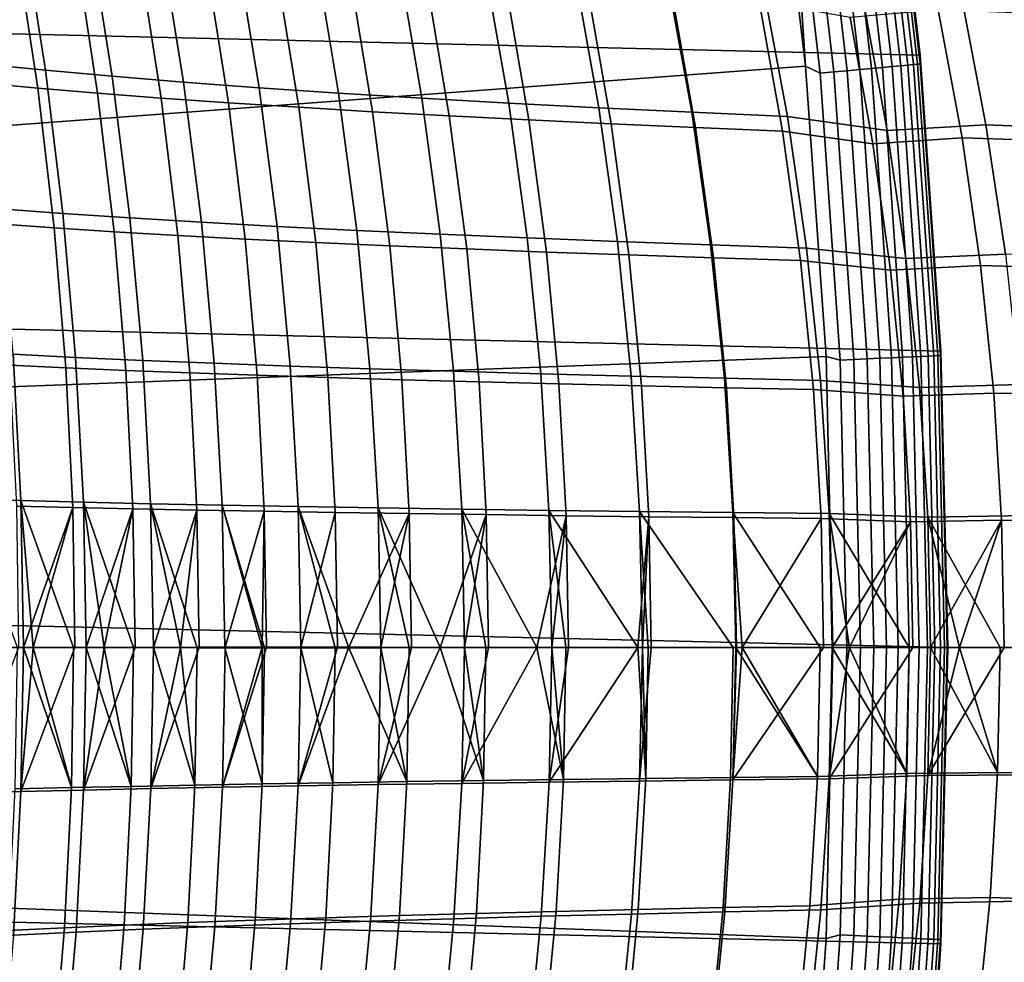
# Model space of a CAD drawing. Header units: metres. Extents: x -28 to 70, y -212 to 27.
# Tile 114 of 220: x 23.47 to 27.75, y -1.37 to 2.73. Entities that reach past the tile are written whole.
import ezdxf

# ---------------------------------------------------------------- set-up
doc = ezdxf.new("R2010")
doc.units = ezdxf.units.M
doc.layers.add('solid_10_261_012_XXX', color=7, linetype='CONTINUOUS')

msp = doc.modelspace()

# ---------------------------------------------------------------- linework, layer by layer
at = {"layer": 'solid_10_261_012_XXX'}
for points in [[(-27.017729, 5.127612, -5), (27.228367, 3.855639, -5), (27.379168, 2.575108, -5), (-27.228367, 3.855639, -5)], [(-27.228367, 3.855639, -5), (27.379168, 2.575108, -5), (27.469772, 1.288988, -5), (-27.379168, 2.575108, -5)], [(27.228369, 3.855631, -0.5), (27.379164, 2.575139, -0.5), (27.379168, 2.575108, -5), (27.228367, 3.855639, -5)], [(27.232756, 3.798807, -0.440391), (27.379164, 2.575139, -0.5), (27.228369, 3.855631, -0.5)], [(26.733286, 3.785687), (21.761885, 3.228059), (21.894062, 2.156389), (26.881365, 2.528287)], [(26.800772, 3.738548, -0.003646), (26.733286, 3.785687), (26.881365, 2.528287)], [(27.167841, 2.517471, -0.088645), (27.022587, 3.76949, -0.088645), (26.971375, 3.762346, -0.057356), (27.116352, 2.5127, -0.057356)], [(27.215195, 2.521859, -0.125945), (27.069687, 3.77606, -0.125945), (27.022587, 3.76949, -0.088645), (27.167841, 2.517471, -0.088645)], [(27.257721, 2.5258, -0.16871), (27.111986, 3.78196, -0.16871), (27.069687, 3.77606, -0.125945), (27.215195, 2.521859, -0.125945)], [(27.294798, 2.529236, -0.216316), (27.148865, 3.787105, -0.216316), (27.111986, 3.78196, -0.16871), (27.257721, 2.5258, -0.16871)], [(27.325886, 2.532116, -0.268066), (27.179787, 3.791418, -0.268066), (27.148865, 3.787105, -0.216316), (27.294798, 2.529236, -0.216316)], [(27.350529, 2.5344, -0.323206), (27.204298, 3.794837, -0.323206), (27.179787, 3.791418, -0.268066), (27.325886, 2.532116, -0.268066)], [(27.368366, 2.536053, -0.380929), (27.22204, 3.797312, -0.380929), (27.204298, 3.794837, -0.323206), (27.350529, 2.5344, -0.323206)], [(27.379139, 2.537051, -0.440391), (27.232756, 3.798807, -0.440391), (27.22204, 3.797312, -0.380929), (27.368366, 2.536053, -0.380929)], [(27.379139, 2.537051, -0.440391), (27.379164, 2.575139, -0.5), (27.232756, 3.798807, -0.440391)], [(27.004028, 2.502292, -0.014544), (26.85965, 3.746761, -0.014544), (26.800772, 3.738548, -0.003646), (26.944834, 2.496807, -0.003646)], [(26.944834, 2.496807, -0.003646), (26.800772, 3.738548, -0.003646), (26.881365, 2.528287)], [(27.061481, 2.507616, -0.032535), (26.916796, 3.754733, -0.032535), (26.85965, 3.746761, -0.014544), (27.004028, 2.502292, -0.014544)], [(27.116352, 2.5127, -0.057356), (26.971375, 3.762346, -0.057356), (26.916796, 3.754733, -0.032535), (27.061481, 2.507616, -0.032535)], [(23.306063, 2.536823, 90.342819), (23.209784, 3.161261, 90.408417), (23.480263, 3.127309, 90.787872), (23.577009, 2.509678, 90.722221)], [(23.577009, 2.509678, 90.722221), (23.480263, 3.127309, 90.787872), (23.770433, 3.094503, 91.152214), (23.867781, 2.483467, 91.086456)], [(23.867781, 2.483467, 91.086456), (23.770433, 3.094503, 91.152214), (24.079588, 3.062896, 91.500267), (24.177652, 2.45823, 91.434349)], [(23.208021, 3.068192, 137.639038), (23.299307, 2.45512, 137.700607), (23.543385, 2.432306, 137.354095), (23.45155, 3.039921, 137.292358)], [(23.45155, 3.039921, 137.292358), (23.543385, 2.432306, 137.354095), (23.803919, 2.410227, 137.019897), (23.711416, 3.012559, 136.957932)], [(24.177652, 2.45823, 91.434349), (24.079588, 3.062896, 91.500267), (24.407005, 3.032536, 91.830849), (24.505884, 2.434005, 91.764725)], [(23.711416, 3.012559, 136.957932), (23.803919, 2.410227, 137.019897), (24.080357, 2.388908, 136.698898), (23.98708, 2.986144, 136.636642)], [(24.505884, 2.434005, 91.764725), (24.407005, 3.032536, 91.830849), (24.75178, 3.003421, 92.14296), (24.851553, 2.410788, 92.076607)], [(24.851553, 2.410788, 92.076607), (24.75178, 3.003421, 92.14296), (25.112816, 2.975502, 92.435799), (25.213543, 2.388536, 92.369202)], [(23.98708, 2.986144, 136.636642), (24.080357, 2.388908, 136.698898), (24.372143, 2.368378, 136.391983), (24.277998, 2.96071, 136.329407)], [(24.277998, 2.96071, 136.329407), (24.372143, 2.368378, 136.391983), (24.678667, 2.34865, 136.099991), (24.58357, 2.936279, 136.037033)], [(25.213543, 2.388536, 92.369202), (25.112816, 2.975502, 92.435799), (25.48901, 2.948723, 92.708565), (25.590729, 2.367202, 92.641708)], [(24.58357, 2.936279, 136.037033), (24.678667, 2.34865, 136.099991), (24.999123, 2.329702, 135.823517), (24.903008, 2.912825, 135.760178)], [(24.903008, 2.912825, 135.760178), (24.999123, 2.329702, 135.823517), (25.332663, 2.311503, 135.563202), (25.235476, 2.890314, 135.499435)], [(25.590729, 2.367202, 92.641708), (25.48901, 2.948723, 92.708565), (25.879255, 2.923033, 92.960457), (25.981985, 2.346741, 92.893356)], [(25.981985, 2.346741, 92.893356), (25.879255, 2.923033, 92.960457), (26.282448, 2.898378, 93.190674), (26.386192, 2.327107, 93.123344)], [(25.235476, 2.890314, 135.499435), (25.332663, 2.311503, 135.563202), (25.678442, 2.294024, 135.319611), (25.580143, 2.868708, 135.255432)], [(25.580143, 2.868708, 135.255432), (25.678442, 2.294024, 135.319611), (26.035616, 2.277231, 135.093338), (25.936178, 2.847973, 135.028732)], [(26.386192, 2.327107, 93.123344), (26.282448, 2.898378, 93.190674), (26.697485, 2.874704, 93.398415), (26.802223, 2.308255, 93.330887)], [(26.697485, 2.874704, 93.398415), (27.13394, 2.800159, 93.576012), (27.235928, 2.248321, 93.510757), (26.802223, 2.308255, 93.330887)], [(25.936178, 2.847973, 135.028732), (26.035616, 2.277231, 135.093338), (26.40317, 2.261104, 134.885086), (26.302544, 2.828085, 134.820099)], [(26.302544, 2.828085, 134.820099), (26.40317, 2.261104, 134.885086), (26.780758, 2.245589, 134.69516), (26.679028, 2.808975, 134.629761)], [(27.235928, 2.248321, 93.510757), (27.13394, 2.800159, 93.576012), (27.558622, 2.830069, 93.743431), (27.665209, 2.272693, 93.675644)], [(27.665209, 2.272693, 93.675644), (27.558622, 2.830069, 93.743431), (28.00231, 2.80892, 93.879677), (28.109716, 2.255826, 93.811882)], [(26.679028, 2.808975, 134.629761), (26.780758, 2.245589, 134.69516), (27.173752, 2.189212, 134.528717), (27.074642, 2.738792, 134.465393)], [(27.173752, 2.189212, 134.528717), (27.561296, 2.216321, 134.373337), (27.457344, 2.773024, 134.307251), (27.074642, 2.738792, 134.465393)], [(27.457344, 2.773024, 134.307251), (27.561296, 2.216321, 134.373337), (27.962591, 2.202462, 134.242157), (27.857588, 2.756054, 134.175812)], [(-27.379168, 2.575108, -5), (27.469772, 1.288988, -5), (27.5, 0, -5), (-27.469772, 1.288988, -5)], [(27.467094, 1.26988, -0.440391), (27.469774, 1.288986, -0.5), (27.379164, 2.575139, -0.5), (27.379139, 2.537051, -0.440391)], [(27.379164, 2.575139, -0.5), (27.469774, 1.288986, -0.5), (27.469772, 1.288988, -5), (27.379168, 2.575108, -5)], [(26.881365, 2.528287), (21.894062, 2.156389), (21.973499, 1.079484), (26.970339, 1.265199)], [(23.38184, 1.907799, 90.291603), (23.306063, 2.536823, 90.342819), (23.577009, 2.509678, 90.722221), (23.653223, 1.887456, 90.670929)], [(27.031395, 1.249737, -0.003646), (26.944834, 2.496807, -0.003646), (26.881365, 2.528287), (26.970339, 1.265199)], [(27.345287, 1.264249, -0.16871), (27.257721, 2.5258, -0.16871), (27.215195, 2.521859, -0.125945), (27.302624, 1.262277, -0.125945)], [(27.382483, 1.265969, -0.216316), (27.294798, 2.529236, -0.216316), (27.257721, 2.5258, -0.16871), (27.345287, 1.264249, -0.16871)], [(27.41367, 1.267411, -0.268066), (27.325886, 2.532116, -0.268066), (27.294798, 2.529236, -0.216316), (27.382483, 1.265969, -0.216316)], [(27.438393, 1.268553, -0.323206), (27.350529, 2.5344, -0.323206), (27.325886, 2.532116, -0.268066), (27.41367, 1.267411, -0.268066)], [(27.456287, 1.269381, -0.380929), (27.368366, 2.536053, -0.380929), (27.350529, 2.5344, -0.323206), (27.438393, 1.268553, -0.323206)], [(27.368366, 2.536053, -0.380929), (27.456287, 1.269381, -0.380929), (27.467094, 1.26988, -0.440391), (27.379139, 2.537051, -0.440391)], [(23.653223, 1.887456, 90.670929), (23.577009, 2.509678, 90.722221), (23.867781, 2.483467, 91.086456), (23.944538, 1.867824, 91.035042)], [(23.944538, 1.867824, 91.035042), (23.867781, 2.483467, 91.086456), (24.177652, 2.45823, 91.434349), (24.255045, 1.848935, 91.382774)], [(27.090778, 1.252482, -0.014544), (27.004028, 2.502292, -0.014544), (26.944834, 2.496807, -0.003646), (27.031395, 1.249737, -0.003646)], [(27.148417, 1.255147, -0.032535), (27.061481, 2.507616, -0.032535), (27.004028, 2.502292, -0.014544), (27.090778, 1.252482, -0.014544)], [(27.203465, 1.257692, -0.057356), (27.116352, 2.5127, -0.057356), (27.061481, 2.507616, -0.032535), (27.148417, 1.255147, -0.032535)], [(27.255117, 1.26008, -0.088645), (27.167841, 2.517471, -0.088645), (27.116352, 2.5127, -0.057356), (27.203465, 1.257692, -0.057356)], [(27.302624, 1.262277, -0.125945), (27.215195, 2.521859, -0.125945), (27.167841, 2.517471, -0.088645), (27.255117, 1.26008, -0.088645)], [(23.299307, 2.45512, 137.700607), (23.370211, 1.841429, 137.74794), (23.614708, 1.824196, 137.401566), (23.543385, 2.432306, 137.354095)], [(24.255045, 1.848935, 91.382774), (24.177652, 2.45823, 91.434349), (24.505884, 2.434005, 91.764725), (24.583988, 1.830816, 91.712959)], [(23.543385, 2.432306, 137.354095), (23.614708, 1.824196, 137.401566), (23.875759, 1.807516, 137.067551), (23.803919, 2.410227, 137.019897)], [(23.803919, 2.410227, 137.019897), (23.875759, 1.807516, 137.067551), (24.152796, 1.791407, 136.74678), (24.080357, 2.388908, 136.698898)], [(24.583988, 1.830816, 91.712959), (24.505884, 2.434005, 91.764725), (24.851553, 2.410788, 92.076607), (24.930429, 1.813463, 92.024628)], [(24.930429, 1.813463, 92.024628), (24.851553, 2.410788, 92.076607), (25.213543, 2.388536, 92.369202), (25.293236, 1.796842, 92.316994)], [(24.080357, 2.388908, 136.698898), (24.152796, 1.791407, 136.74678), (24.445259, 1.775889, 136.440125), (24.372143, 2.368378, 136.391983)], [(24.372143, 2.368378, 136.391983), (24.445259, 1.775889, 136.440125), (24.752525, 1.76097, 136.148422), (24.678667, 2.34865, 136.099991)], [(25.293236, 1.796842, 92.316994), (25.213543, 2.388536, 92.369202), (25.590729, 2.367202, 92.641708), (25.671268, 1.780916, 92.589279)], [(25.671268, 1.780916, 92.589279), (25.590729, 2.367202, 92.641708), (25.981985, 2.346741, 92.893356), (26.063387, 1.76565, 92.840706)], [(24.678667, 2.34865, 136.099991), (24.752525, 1.76097, 136.148422), (25.073776, 1.746632, 135.872269), (24.999123, 2.329702, 135.823517)], [(24.999123, 2.329702, 135.823517), (25.073776, 1.746632, 135.872269), (25.408157, 1.732852, 135.612289), (25.332663, 2.311503, 135.563202)], [(25.332663, 2.311503, 135.563202), (25.408157, 1.732852, 135.612289), (25.754808, 1.719604, 135.369034), (25.678442, 2.294024, 135.319611)], [(26.063387, 1.76565, 92.840706), (25.981985, 2.346741, 92.893356), (26.386192, 2.327107, 93.123344), (26.468451, 1.751006, 93.070488)], [(26.468451, 1.751006, 93.070488), (26.386192, 2.327107, 93.123344), (26.802223, 2.308255, 93.330887), (26.885323, 1.736948, 93.277855)], [(25.678442, 2.294024, 135.319611), (25.754808, 1.719604, 135.369034), (26.112875, 1.706865, 135.143097), (26.035616, 2.277231, 135.093338)], [(26.035616, 2.277231, 135.093338), (26.112875, 1.706865, 135.143097), (26.481375, 1.694614, 134.93515), (26.40317, 2.261104, 134.885086)], [(26.802223, 2.308255, 93.330887), (27.235928, 2.248321, 93.510757), (27.316866, 1.691825, 93.459503), (26.885323, 1.736948, 93.277855)], [(27.316866, 1.691825, 93.459503), (27.235928, 2.248321, 93.510757), (27.665209, 2.272693, 93.675644), (27.749874, 1.710433, 93.622391)], [(27.749874, 1.710433, 93.622391), (27.665209, 2.272693, 93.675644), (28.109716, 2.255826, 93.811882), (28.195078, 1.69785, 93.758614)], [(26.40317, 2.261104, 134.885086), (26.481375, 1.694614, 134.93515), (26.859823, 1.682815, 134.74556), (26.780758, 2.245589, 134.69516)], [(26.780758, 2.245589, 134.69516), (26.859823, 1.682815, 134.74556), (27.250748, 1.640429, 134.577499), (27.173752, 2.189212, 134.528717)], [(27.250748, 1.640429, 134.577499), (27.642118, 1.660501, 134.424271), (27.561296, 2.216321, 134.373337), (27.173752, 2.189212, 134.528717)], [(27.561296, 2.216321, 134.373337), (27.642118, 1.660501, 134.424271), (28.044245, 1.649905, 134.293289), (27.962591, 2.202462, 134.242157)], [(23.436657, 1.274807, 90.254814), (23.38184, 1.907799, 90.291603), (23.653223, 1.887456, 90.670929), (23.708408, 1.261252, 90.634064)], [(23.708408, 1.261252, 90.634064), (23.653223, 1.887456, 90.670929), (23.944538, 1.867824, 91.035042), (24.00017, 1.24818, 90.998062)], [(23.370211, 1.841429, 137.74794), (23.420622, 1.227719, 137.781204), (23.665392, 1.216187, 137.434921), (23.614708, 1.824196, 137.401566)], [(24.00017, 1.24818, 90.998062), (23.944538, 1.867824, 91.035042), (24.255045, 1.848935, 91.382774), (24.311188, 1.235612, 91.34565)], [(24.311188, 1.235612, 91.34565), (24.255045, 1.848935, 91.382774), (24.583988, 1.830816, 91.712959), (24.640699, 1.223567, 91.675682)], [(23.614708, 1.824196, 137.401566), (23.665392, 1.216187, 137.434921), (23.926783, 1.205023, 137.101044), (23.875759, 1.807516, 137.067551)], [(23.875759, 1.807516, 137.067551), (23.926783, 1.205023, 137.101044), (24.204224, 1.194237, 136.780426), (24.152796, 1.791407, 136.74678)], [(24.640699, 1.223567, 91.675682), (24.583988, 1.830816, 91.712959), (24.930429, 1.813463, 92.024628), (24.987749, 1.212042, 91.987175)], [(24.987749, 1.212042, 91.987175), (24.930429, 1.813463, 92.024628), (25.293236, 1.796842, 92.316994), (25.351194, 1.201013, 92.279366)], [(24.152796, 1.791407, 136.74678), (24.204224, 1.194237, 136.780426), (24.497147, 1.18384, 136.473969), (24.445259, 1.775889, 136.440125)], [(24.445259, 1.775889, 136.440125), (24.497147, 1.18384, 136.473969), (24.804918, 1.173838, 136.182465), (24.752525, 1.76097, 136.148422)], [(24.752525, 1.76097, 136.148422), (24.804918, 1.173838, 136.182465), (25.126719, 1.164219, 135.90654), (25.073776, 1.746632, 135.872269)], [(25.351194, 1.201013, 92.279366), (25.293236, 1.796842, 92.316994), (25.671268, 1.780916, 92.589279), (25.729885, 1.190454, 92.551468)], [(25.729885, 1.190454, 92.551468), (25.671268, 1.780916, 92.589279), (26.063387, 1.76565, 92.840706), (26.122669, 1.180341, 92.802719)], [(26.122669, 1.180341, 92.802719), (26.063387, 1.76565, 92.840706), (26.468451, 1.751006, 93.070488), (26.528395, 1.170647, 93.032349)], [(25.073776, 1.746632, 135.872269), (25.126719, 1.164219, 135.90654), (25.461679, 1.154965, 135.64679), (25.408157, 1.732852, 135.612289)], [(25.408157, 1.732852, 135.612289), (25.461679, 1.154965, 135.64679), (25.808937, 1.14606, 135.403778), (25.754808, 1.719604, 135.369034)], [(25.754808, 1.719604, 135.369034), (25.808937, 1.14606, 135.403778), (26.167627, 1.137488, 135.178101), (26.112875, 1.706865, 135.143097)], [(26.528395, 1.170647, 93.032349), (26.468451, 1.751006, 93.070488), (26.885323, 1.736948, 93.277855), (26.945913, 1.161348, 93.239578)], [(26.885323, 1.736948, 93.277855), (27.316866, 1.691825, 93.459503), (27.375889, 1.131192, 93.422516), (26.945913, 1.161348, 93.239578)], [(26.112875, 1.706865, 135.143097), (26.167627, 1.137488, 135.178101), (26.5368, 1.129233, 134.970367), (26.481375, 1.694614, 134.93515)], [(26.481375, 1.694614, 134.93515), (26.5368, 1.129233, 134.970367), (26.91584, 1.121273, 134.781021), (26.859823, 1.682815, 134.74556)], [(26.859823, 1.682815, 134.74556), (26.91584, 1.121273, 134.781021), (27.305288, 1.092958, 134.611816), (27.250748, 1.640429, 134.577499)], [(27.375889, 1.131192, 93.422516), (27.316866, 1.691825, 93.459503), (27.749874, 1.710433, 93.622391), (27.811663, 1.143821, 93.583946)], [(27.305288, 1.092958, 134.611816), (27.699375, 1.106183, 134.460114), (27.642118, 1.660501, 134.424271), (27.250748, 1.640429, 134.577499)], [(27.642118, 1.660501, 134.424271), (27.699375, 1.106183, 134.460114), (28.102093, 1.099, 134.329269), (28.044245, 1.649905, 134.293289)], [(27.469772, -1.288988, -5), (-27.5, 0, -5), (-27.469772, 1.288988, -5), (27.5, 0, -5)], [(23.218855, 0.64549, 89.839226), (23.185671, 1.288826, 89.861496), (23.436657, 1.274807, 90.254814), (23.470053, 0.638464, 90.232498)], [(27.467094, 1.26988, -0.440391), (27.496355, 0, -0.439732), (27.5, 0, -0.5), (27.469774, 1.288986, -0.5)], [(27.469774, 1.288986, -0.5), (27.5, 0, -0.5), (27.5, 0, -5), (27.469772, 1.288988, -5)], [(27, 0), (26.970339, 1.265199), (21.973499, 1.079484), (22, 0)], [(23.470053, 0.638464, 90.232498), (23.436657, 1.274807, 90.254814), (23.708408, 1.261252, 90.634064), (23.742069, 0.631677, 90.611679)], [(23.742069, 0.631677, 90.611679), (23.708408, 1.261252, 90.634064), (24.00017, 1.24818, 90.998062), (24.034142, 0.625138, 90.975594)], [(24.034142, 0.625138, 90.975594), (24.00017, 1.24818, 90.998062), (24.311188, 1.235612, 91.34565), (24.345509, 0.618861, 91.323097)], [(27.060268, 0, -0.003646), (27.031395, 1.249737, -0.003646), (26.970339, 1.265199), (27, 0)], [(27.031395, 1.249737, -0.003646), (27.060268, 0, -0.003646), (27.119717, 0, -0.014544), (27.090778, 1.252482, -0.014544)], [(27.090778, 1.252482, -0.014544), (27.119717, 0, -0.014544), (27.177416, 0, -0.032535), (27.148417, 1.255147, -0.032535)], [(27.148417, 1.255147, -0.032535), (27.177416, 0, -0.032535), (27.232523, 0, -0.057356), (27.203465, 1.257692, -0.057356)], [(27.203465, 1.257692, -0.057356), (27.232523, 0, -0.057356), (27.284231, 0, -0.088645), (27.255117, 1.26008, -0.088645)], [(27.255117, 1.26008, -0.088645), (27.284231, 0, -0.088645), (27.331787, 0, -0.125945), (27.302624, 1.262277, -0.125945)], [(27.302624, 1.262277, -0.125945), (27.331787, 0, -0.125945), (27.374496, 0, -0.16871), (27.345287, 1.264249, -0.16871)], [(27.345287, 1.264249, -0.16871), (27.374496, 0, -0.16871), (27.411732, 0, -0.216316), (27.382483, 1.265969, -0.216316)], [(27.382483, 1.265969, -0.216316), (27.411732, 0, -0.216316), (27.442953, 0, -0.268066), (27.41367, 1.267411, -0.268066)], [(27.41367, 1.267411, -0.268066), (27.442953, 0, -0.268066), (27.467701, 0, -0.323206), (27.438393, 1.268553, -0.323206)], [(27.438393, 1.268553, -0.323206), (27.467701, 0, -0.323206), (27.485472, 0, -0.380342), (27.456287, 1.269381, -0.380929)], [(27.456287, 1.269381, -0.380929), (27.485472, 0, -0.380342), (27.496355, 0, -0.439732), (27.467094, 1.26988, -0.440391)], [(23.420622, 1.227719, 137.781204), (23.450626, 0.6141, 137.800735), (23.695534, 0.608344, 137.454498), (23.665392, 1.216187, 137.434921)], [(23.665392, 1.216187, 137.434921), (23.695534, 0.608344, 137.454498), (23.957104, 0.602767, 137.120682), (23.926783, 1.205023, 137.101044)], [(23.926783, 1.205023, 137.101044), (23.957104, 0.602767, 137.120682), (24.234764, 0.597374, 136.800171), (24.204224, 1.194237, 136.780426)], [(24.345509, 0.618861, 91.323097), (24.311188, 1.235612, 91.34565), (24.640699, 1.223567, 91.675682), (24.675398, 0.612854, 91.653015)], [(24.675398, 0.612854, 91.653015), (24.640699, 1.223567, 91.675682), (24.987749, 1.212042, 91.987175), (25.02285, 0.607118, 91.964401)], [(25.02285, 0.607118, 91.964401), (24.987749, 1.212042, 91.987175), (25.351194, 1.201013, 92.279366), (25.386713, 0.601638, 92.256477)], [(25.386713, 0.601638, 92.256477), (25.351194, 1.201013, 92.279366), (25.729885, 1.190454, 92.551468), (25.765831, 0.596402, 92.528473)], [(24.204224, 1.194237, 136.780426), (24.234764, 0.597374, 136.800171), (24.527939, 0.592169, 136.49382), (24.497147, 1.18384, 136.473969)], [(24.497147, 1.18384, 136.473969), (24.527939, 0.592169, 136.49382), (24.835997, 0.587154, 136.202438), (24.804918, 1.173838, 136.182465)], [(24.804918, 1.173838, 136.182465), (24.835997, 0.587154, 136.202438), (25.15811, 0.582323, 135.926666), (25.126719, 1.164219, 135.90654)], [(25.126719, 1.164219, 135.90654), (25.15811, 0.582323, 135.926666), (25.493404, 0.577667, 135.667068), (25.461679, 1.154965, 135.64679)], [(25.765831, 0.596402, 92.528473), (25.729885, 1.190454, 92.551468), (26.122669, 1.180341, 92.802719), (26.159042, 0.591396, 92.779617)], [(26.159042, 0.591396, 92.779617), (26.122669, 1.180341, 92.802719), (26.528395, 1.170647, 93.032349), (26.565191, 0.586605, 93.009155)], [(26.565191, 0.586605, 93.009155), (26.528395, 1.170647, 93.032349), (26.945913, 1.161348, 93.239578), (26.983116, 0.582018, 93.216316)], [(26.945913, 1.161348, 93.239578), (27.375889, 1.131192, 93.422516), (27.412128, 0.566943, 93.40004), (26.983116, 0.582018, 93.216316)], [(25.461679, 1.154965, 135.64679), (25.493404, 0.577667, 135.667068), (25.841015, 0.573179, 135.42421), (25.808937, 1.14606, 135.403778)], [(25.808937, 1.14606, 135.403778), (25.841015, 0.573179, 135.42421), (26.200069, 0.56885, 135.198685), (26.167627, 1.137488, 135.178101)], [(26.167627, 1.137488, 135.178101), (26.200069, 0.56885, 135.198685), (26.569658, 0.564673, 134.991074), (26.5368, 1.129233, 134.970367)], [(26.5368, 1.129233, 134.970367), (26.569658, 0.564673, 134.991074), (26.949036, 0.560639, 134.801895), (26.91584, 1.121273, 134.781021)], [(26.91584, 1.121273, 134.781021), (26.949036, 0.560639, 134.801895), (27.337612, 0.546434, 134.63205), (27.305288, 1.092958, 134.611816)], [(27.412128, 0.566943, 93.40004), (27.375889, 1.131192, 93.422516), (27.811663, 1.143821, 93.583946), (27.849615, 0.573391, 93.560593)], [(27.337612, 0.546434, 134.63205), (27.733318, 0.552967, 134.481247), (27.699375, 1.106183, 134.460114), (27.305288, 1.092958, 134.611816)], [(27.699375, 1.106183, 134.460114), (27.733318, 0.552967, 134.481247), (28.136396, 0.549305, 134.350494), (28.102093, 1.099, 134.329269)], [(23.470053, 0.638464, 90.232498), (23.481539, -0.000611, 90.22464), (23.455242, -0.000606, 90.185608), (23.218855, 0.64549, 89.839226)], [(23.450626, 0.6141, 137.800735), (23.460283, 0.000633, 137.80687), (23.481707, 0.000638, 137.775116), (23.695534, 0.608344, 137.454498)], [(23.742069, 0.631677, 90.611679), (23.753807, -0.000659, 90.603966), (23.699535, -0.00065, 90.531731), (23.470053, 0.638464, 90.232498)], [(23.470053, 0.638464, 90.232498), (23.699535, -0.00065, 90.531731), (23.523891, -0.00062, 90.28656)], [(23.470053, 0.638464, 90.232498), (23.523891, -0.00062, 90.28656), (23.481539, -0.000611, 90.22464)], [(23.695534, 0.608344, 137.454498), (23.481707, 0.000638, 137.775116), (23.523891, 0.000646, 137.71344)], [(23.695534, 0.608344, 137.454498), (23.523891, 0.000646, 137.71344), (23.705374, 0.000679, 137.460419)], [(23.695534, 0.608344, 137.454498), (23.705374, 0.000679, 137.460419), (23.753977, 0.000687, 137.395813), (23.957104, 0.602767, 137.120682)], [(24.034142, 0.625138, 90.975594), (24.046124, -0.000695, 90.967979), (23.960411, -0.000686, 90.865372), (23.742069, 0.631677, 90.611679)], [(23.742069, 0.631677, 90.611679), (23.960411, -0.000686, 90.865372), (23.832829, -0.00067, 90.706413)], [(23.742069, 0.631677, 90.611679), (23.832829, -0.00067, 90.706413), (23.753807, -0.000659, 90.603966)], [(23.957104, 0.602767, 137.120682), (23.753977, 0.000687, 137.395813), (23.832829, 0.000699, 137.293579)], [(23.957104, 0.602767, 137.120682), (23.832829, 0.000699, 137.293579), (23.967096, 0.000716, 137.126511)], [(23.957104, 0.602767, 137.120682), (23.967096, 0.000716, 137.126511), (24.046293, 0.000724, 137.03183), (24.234764, 0.597374, 136.800171)], [(24.345509, 0.618861, 91.323097), (24.357512, -0.000717, 91.315292), (24.23708, -0.00071, 91.185448), (24.034142, 0.625138, 90.975594)], [(24.034142, 0.625138, 90.975594), (24.23708, -0.00071, 91.185448), (24.164787, -0.000705, 91.104851)], [(24.034142, 0.625138, 90.975594), (24.164787, -0.000705, 91.104851), (24.046124, -0.000695, 90.967979)], [(24.675398, 0.612854, 91.653015), (24.687376, -0.000723, 91.645012), (24.52931, -0.000722, 91.491531), (24.345509, 0.618861, 91.323097)], [(24.345509, 0.618861, 91.323097), (24.52931, -0.000722, 91.491531), (24.518883, -0.000722, 91.481117)], [(24.345509, 0.618861, 91.323097), (24.518883, -0.000722, 91.481117), (24.357512, -0.000717, 91.315292)], [(25.02285, 0.607118, 91.964401), (25.034824, -0.000713, 91.956253), (24.895149, -0.000719, 91.835213), (24.675398, 0.612854, 91.653015)], [(24.675398, 0.612854, 91.653015), (24.895149, -0.000719, 91.835213), (24.836422, -0.000721, 91.782722)], [(24.675398, 0.612854, 91.653015), (24.836422, -0.000721, 91.782722), (24.687376, -0.000723, 91.645012)], [(25.386713, 0.601638, 92.256477), (25.398958, -0.000689, 92.248413), (25.293585, -0.000698, 92.167168), (25.02285, 0.607118, 91.964401)], [(25.02285, 0.607118, 91.964401), (25.293585, -0.000698, 92.167168), (25.157446, -0.000707, 92.058281)], [(25.02285, 0.607118, 91.964401), (25.157446, -0.000707, 92.058281), (25.034824, -0.000713, 91.956253)], [(25.765831, 0.596402, 92.528473), (25.778404, -0.000652, 92.520523), (25.713438, -0.000659, 92.476105), (25.386713, 0.601638, 92.256477)], [(25.386713, 0.601638, 92.256477), (25.713438, -0.000659, 92.476105), (25.491957, -0.000681, 92.318001)], [(25.386713, 0.601638, 92.256477), (25.491957, -0.000681, 92.318001), (25.398958, -0.000689, 92.248413)], [(24.234764, 0.597374, 136.800171), (24.046293, 0.000724, 137.03183), (24.164787, 0.000735, 136.895157)], [(24.234764, 0.597374, 136.800171), (24.164787, 0.000735, 136.895157), (24.244654, 0.000741, 136.806229)], [(24.234764, 0.597374, 136.800171), (24.244654, 0.000741, 136.806229), (24.357679, 0.000747, 136.684525), (24.527939, 0.592169, 136.49382)], [(24.527939, 0.592169, 136.49382), (24.357679, 0.000747, 136.684525), (24.518883, 0.000753, 136.518875)], [(24.527939, 0.592169, 136.49382), (24.518883, 0.000753, 136.518875), (24.537802, 0.000753, 136.500015)], [(24.527939, 0.592169, 136.49382), (24.537802, 0.000753, 136.500015), (24.687538, 0.000754, 136.354828), (24.835997, 0.587154, 136.202438)], [(24.835997, 0.587154, 136.202438), (24.687538, 0.000754, 136.354828), (24.845882, 0.000751, 136.208755)], [(24.835997, 0.587154, 136.202438), (24.845882, 0.000751, 136.208755), (24.895149, 0.00075, 136.16478), (25.15811, 0.582323, 135.926666)], [(25.15811, 0.582323, 135.926666), (24.895149, 0.00075, 136.16478), (25.034981, 0.000744, 136.04361)], [(25.15811, 0.582323, 135.926666), (25.034981, 0.000744, 136.04361), (25.167881, 0.000736, 135.933212)], [(25.15811, 0.582323, 135.926666), (25.167881, 0.000736, 135.933212), (25.293585, 0.000727, 135.832825), (25.493404, 0.577667, 135.667068)], [(25.493404, 0.577667, 135.667068), (25.293585, 0.000727, 135.832825), (25.399105, 0.000718, 135.75148)], [(25.493404, 0.577667, 135.667068), (25.399105, 0.000718, 135.75148), (25.503378, 0.000709, 135.673584)], [(25.493404, 0.577667, 135.667068), (25.503378, 0.000709, 135.673584), (25.713438, 0.000687, 135.523895), (25.841015, 0.573179, 135.42421)], [(25.841015, 0.573179, 135.42421), (25.713438, 0.000687, 135.523895), (25.778542, 0.00068, 135.479385)], [(26.159042, 0.591396, 92.779617), (26.171747, -0.000603, 92.771652), (26.1516, -0.000606, 92.759499), (25.765831, 0.596402, 92.528473)], [(25.765831, 0.596402, 92.528473), (26.1516, -0.000606, 92.759499), (25.838923, -0.000645, 92.561127)], [(25.765831, 0.596402, 92.528473), (25.838923, -0.000645, 92.561127), (25.778404, -0.000652, 92.520523)], [(25.841015, 0.573179, 135.42421), (25.778542, 0.00068, 135.479385), (25.85136, 0.000671, 135.430618)], [(25.841015, 0.573179, 135.42421), (25.85136, 0.000671, 135.430618), (26.1516, 0.000631, 135.240494), (26.200069, 0.56885, 135.198685)], [(26.200069, 0.56885, 135.198685), (26.1516, 0.000631, 135.240494), (26.171873, 0.000629, 135.228271)], [(26.565191, 0.586605, 93.009155), (26.578041, -0.000544, 93.001183), (26.565794, -0.000546, 92.994682), (26.159042, 0.591396, 92.779617)], [(26.159042, 0.591396, 92.779617), (26.565794, -0.000546, 92.994682), (26.197067, -0.0006, 92.786812)], [(26.159042, 0.591396, 92.779617), (26.197067, -0.0006, 92.786812), (26.171747, -0.000603, 92.771652)], [(26.200069, 0.56885, 135.198685), (26.171873, 0.000629, 135.228271), (26.210535, 0.000623, 135.20517)], [(26.200069, 0.56885, 135.198685), (26.210535, 0.000623, 135.20517), (26.578154, 0.000567, 134.998764), (26.569658, 0.564673, 134.991074)], [(26.983116, 0.582018, 93.216316), (26.996126, -0.000476, 93.208351), (26.944298, -0.000485, 93.184196), (26.565191, 0.586605, 93.009155)], [(26.565191, 0.586605, 93.009155), (26.944298, -0.000485, 93.184196), (26.604937, -0.00054, 93.015373)], [(26.565191, 0.586605, 93.009155), (26.604937, -0.00054, 93.015373), (26.578041, -0.000544, 93.001183)], [(26.569658, 0.564673, 134.991074), (26.578154, 0.000567, 134.998764), (26.58025, 0.000567, 134.99765)], [(26.569658, 0.564673, 134.991074), (26.58025, 0.000567, 134.99765), (26.604937, 0.000563, 134.984634), (26.949036, 0.560639, 134.801895)], [(26.949036, 0.560639, 134.801895), (26.604937, 0.000563, 134.984634), (26.959785, 0.000503, 134.808548)], [(26.949036, 0.560639, 134.801895), (26.959785, 0.000503, 134.808548), (26.996225, 0.000496, 134.791595), (27.337612, 0.546434, 134.63205)], [(27.412128, 0.566943, 93.40004), (27.424696, -0.000402, 93.392334), (27.331486, -0.000418, 93.354675), (26.983116, 0.582018, 93.216316)], [(26.983116, 0.582018, 93.216316), (27.331486, -0.000418, 93.354675), (27.071457, -0.000464, 93.242722)], [(26.983116, 0.582018, 93.216316), (27.071457, -0.000464, 93.242722), (26.996126, -0.000476, 93.208351)], [(27.849615, 0.573391, 93.560593), (27.862635, -0.000322, 93.552582), (27.726614, -0.000347, 93.505699), (27.412128, 0.566943, 93.40004)], [(27.412128, 0.566943, 93.40004), (27.726614, -0.000347, 93.505699), (27.55011, -0.000379, 93.44101)], [(27.412128, 0.566943, 93.40004), (27.55011, -0.000379, 93.44101), (27.424696, -0.000402, 93.392334)], [(27.337612, 0.546434, 134.63205), (26.996225, 0.000496, 134.791595), (27.071457, 0.000483, 134.757278)], [(27.337612, 0.546434, 134.63205), (27.071457, 0.000483, 134.757278), (27.347998, 0.000433, 134.638565)], [(27.337612, 0.546434, 134.63205), (27.347998, 0.000433, 134.638565), (27.424778, 0.000418, 134.607635), (27.733318, 0.552967, 134.481247)], [(27.733318, 0.552967, 134.481247), (27.424778, 0.000418, 134.607635), (27.55011, 0.000395, 134.55899)], [(27.733318, 0.552967, 134.481247), (27.55011, 0.000395, 134.55899), (27.744131, 0.000358, 134.488113)], [(27.733318, 0.552967, 134.481247), (27.744131, 0.000358, 134.488113), (27.862701, 0.000336, 134.447388), (28.136396, 0.549305, 134.350494)], [(27.379168, -2.575108, -5), (-27.469772, -1.288988, -5), (-27.5, 0, -5), (27.469772, -1.288988, -5)], [(26.970339, -1.26519), (27, 0), (22, 0), (21.973499, -1.079484)], [(23.460283, 0.000633, 137.80687), (23.21941, -0.633531, 138.160751), (23.47061, -0.626659, 137.767502), (23.481707, 0.000638, 137.775116)], [(23.705374, 0.000679, 137.460419), (23.47061, -0.626659, 137.767502), (23.742628, -0.62002, 137.388351), (23.753977, 0.000687, 137.395813)], [(23.523891, 0.000646, 137.71344), (23.47061, -0.626659, 137.767502), (23.705374, 0.000679, 137.460419)], [(23.523891, 0.000646, 137.71344), (23.481707, 0.000638, 137.775116), (23.47061, -0.626659, 137.767502)], [(23.967096, 0.000716, 137.126511), (23.742628, -0.62002, 137.388351), (24.034702, -0.613628, 137.024445), (24.046293, 0.000724, 137.03183)], [(23.832829, 0.000699, 137.293579), (23.742628, -0.62002, 137.388351), (23.967096, 0.000716, 137.126511)], [(23.832829, 0.000699, 137.293579), (23.753977, 0.000687, 137.395813), (23.742628, -0.62002, 137.388351)], [(24.244654, 0.000741, 136.806229), (24.034702, -0.613628, 137.024445), (24.346067, -0.607492, 136.676971), (24.357679, 0.000747, 136.684525)], [(24.164787, 0.000735, 136.895157), (24.034702, -0.613628, 137.024445), (24.244654, 0.000741, 136.806229)], [(24.164787, 0.000735, 136.895157), (24.046293, 0.000724, 137.03183), (24.034702, -0.613628, 137.024445)], [(24.537802, 0.000753, 136.500015), (24.346067, -0.607492, 136.676971), (24.675957, -0.601623, 136.347076), (24.687538, 0.000754, 136.354828)], [(24.518883, 0.000753, 136.518875), (24.346067, -0.607492, 136.676971), (24.537802, 0.000753, 136.500015)], [(24.518883, 0.000753, 136.518875), (24.357679, 0.000747, 136.684525), (24.346067, -0.607492, 136.676971)], [(24.845882, 0.000751, 136.208755), (24.687538, 0.000754, 136.354828), (24.675957, -0.601623, 136.347076)], [(24.845882, 0.000751, 136.208755), (24.675957, -0.601623, 136.347076), (24.895149, 0.00075, 136.16478)], [(24.895149, 0.00075, 136.16478), (24.675957, -0.601623, 136.347076), (25.023405, -0.596021, 136.035721), (25.034981, 0.000744, 136.04361)], [(25.167881, 0.000736, 135.933212), (25.034981, 0.000744, 136.04361), (25.023405, -0.596021, 136.035721)], [(25.167881, 0.000736, 135.933212), (25.023405, -0.596021, 136.035721), (25.293585, 0.000727, 135.832825)], [(25.293585, 0.000727, 135.832825), (25.023405, -0.596021, 136.035721), (25.387264, -0.590672, 135.743668), (25.399105, 0.000718, 135.75148)], [(25.503378, 0.000709, 135.673584), (25.399105, 0.000718, 135.75148), (25.387264, -0.590672, 135.743668)], [(25.503378, 0.000709, 135.673584), (25.387264, -0.590672, 135.743668), (25.713438, 0.000687, 135.523895)], [(25.713438, 0.000687, 135.523895), (25.387264, -0.590672, 135.743668), (25.766375, -0.585563, 135.471695), (25.778542, 0.00068, 135.479385)], [(25.85136, 0.000671, 135.430618), (25.778542, 0.00068, 135.479385), (25.766375, -0.585563, 135.471695)], [(25.85136, 0.000671, 135.430618), (25.766375, -0.585563, 135.471695), (26.1516, 0.000631, 135.240494)], [(26.1516, 0.000631, 135.240494), (25.766375, -0.585563, 135.471695), (26.15958, -0.580681, 135.220566), (26.171873, 0.000629, 135.228271)], [(26.171873, 0.000629, 135.228271), (26.15958, -0.580681, 135.220566), (26.210535, 0.000623, 135.20517)], [(26.210535, 0.000623, 135.20517), (26.15958, -0.580681, 135.220566), (26.56572, -0.576012, 134.991043), (26.578154, 0.000567, 134.998764)], [(26.58025, 0.000567, 134.99765), (26.578154, 0.000567, 134.998764), (26.56572, -0.576012, 134.991043)], [(26.604937, 0.000563, 134.984634), (26.58025, 0.000567, 134.99765), (26.56572, -0.576012, 134.991043)], [(26.604937, 0.000563, 134.984634), (26.56572, -0.576012, 134.991043), (26.959785, 0.000503, 134.808548)], [(26.959785, 0.000503, 134.808548), (26.56572, -0.576012, 134.991043), (26.983635, -0.571543, 134.783905), (26.996225, 0.000496, 134.791595)], [(27.031395, -1.249737, -0.003646), (27.060268, 0, -0.003646), (27, 0), (26.970339, -1.26519)], [(27.071457, 0.000483, 134.757278), (26.996225, 0.000496, 134.791595), (26.983635, -0.571543, 134.783905)], [(27.071457, 0.000483, 134.757278), (26.983635, -0.571543, 134.783905), (27.347998, 0.000433, 134.638565)], [(27.347998, 0.000433, 134.638565), (26.983635, -0.571543, 134.783905), (27.412613, -0.556966, 134.600174), (27.424778, 0.000418, 134.607635)], [(27.090778, -1.252482, -0.014544), (27.119717, 0, -0.014544), (27.060268, 0, -0.003646), (27.031395, -1.249737, -0.003646)], [(27.148417, -1.255147, -0.032535), (27.177416, 0, -0.032535), (27.119717, 0, -0.014544), (27.090778, -1.252482, -0.014544)], [(27.203465, -1.257692, -0.057356), (27.232523, 0, -0.057356), (27.177416, 0, -0.032535), (27.148417, -1.255147, -0.032535)], [(27.255117, -1.26008, -0.088645), (27.284231, 0, -0.088645), (27.232523, 0, -0.057356), (27.203465, -1.257692, -0.057356)], [(27.302624, -1.262277, -0.125945), (27.331787, 0, -0.125945), (27.284231, 0, -0.088645), (27.255117, -1.26008, -0.088645)], [(27.345287, -1.264249, -0.16871), (27.374496, 0, -0.16871), (27.331787, 0, -0.125945), (27.302624, -1.262277, -0.125945)], [(27.382483, -1.265969, -0.216316), (27.411732, 0, -0.216316), (27.374496, 0, -0.16871), (27.345287, -1.264249, -0.16871)], [(27.41367, -1.267411, -0.268066), (27.442953, 0, -0.268066), (27.411732, 0, -0.216316), (27.382483, -1.265969, -0.216316)], [(27.55011, 0.000395, 134.55899), (27.424778, 0.000418, 134.607635), (27.412613, -0.556966, 134.600174)], [(27.55011, 0.000395, 134.55899), (27.412613, -0.556966, 134.600174), (27.744131, 0.000358, 134.488113)], [(27.744131, 0.000358, 134.488113), (27.412613, -0.556966, 134.600174), (27.850559, -0.552927, 134.439911), (27.862701, 0.000336, 134.447388)], [(27.438393, -1.268553, -0.323206), (27.467701, 0, -0.323206), (27.442953, 0, -0.268066), (27.41367, -1.267411, -0.268066)], [(27.456287, -1.269381, -0.380929), (27.485472, 0, -0.380342), (27.467701, 0, -0.323206), (27.438393, -1.268553, -0.323206)], [(27.467094, -1.26988, -0.440391), (27.496355, 0, -0.439732), (27.485472, 0, -0.380342), (27.456287, -1.269381, -0.380929)], [(27.496355, 0, -0.439732), (27.467094, -1.26988, -0.440391), (27.469774, -1.288987, -0.5), (27.5, 0, -0.5)], [(27.5, 0, -0.5), (27.469774, -1.288987, -0.5), (27.469772, -1.288988, -5), (27.5, 0, -5)], [(23.445549, -0.615156, 90.191795), (23.455242, -0.000606, 90.185608), (23.481539, -0.000611, 90.22464), (23.689657, -0.60937, 90.537697)], [(23.481539, -0.000611, 90.22464), (23.523891, -0.00062, 90.28656), (23.689657, -0.60937, 90.537697)], [(23.523891, -0.00062, 90.28656), (23.699535, -0.00065, 90.531731), (23.689657, -0.60937, 90.537697)], [(23.689657, -0.60937, 90.537697), (23.699535, -0.00065, 90.531731), (23.753807, -0.000659, 90.603966), (23.950382, -0.603764, 90.871231)], [(23.753807, -0.000659, 90.603966), (23.832829, -0.00067, 90.706413), (23.950382, -0.603764, 90.871231)], [(23.832829, -0.00067, 90.706413), (23.960411, -0.000686, 90.865372), (23.950382, -0.603764, 90.871231)], [(23.950382, -0.603764, 90.871231), (23.960411, -0.000686, 90.865372), (24.046124, -0.000695, 90.967979), (24.227158, -0.598341, 91.191544)], [(24.046124, -0.000695, 90.967979), (24.164787, -0.000705, 91.104851), (24.227158, -0.598341, 91.191544)], [(24.164787, -0.000705, 91.104851), (24.23708, -0.00071, 91.185448), (24.227158, -0.598341, 91.191544)], [(24.227158, -0.598341, 91.191544), (24.23708, -0.00071, 91.185448), (24.357512, -0.000717, 91.315292), (24.519409, -0.593106, 91.497765)], [(24.357512, -0.000717, 91.315292), (24.518883, -0.000722, 91.481117), (24.519409, -0.593106, 91.497765)], [(24.518883, -0.000722, 91.481117), (24.52931, -0.000722, 91.491531), (24.519409, -0.593106, 91.497765)], [(24.519409, -0.593106, 91.497765), (24.52931, -0.000722, 91.491531), (24.687376, -0.000723, 91.645012), (24.826513, -0.588061, 91.789078)], [(24.687376, -0.000723, 91.645012), (24.836422, -0.000721, 91.782722), (24.826513, -0.588061, 91.789078)], [(24.826513, -0.588061, 91.789078), (24.836422, -0.000721, 91.782722), (24.895149, -0.000719, 91.835213), (25.14765, -0.5832, 92.064865)], [(24.895149, -0.000719, 91.835213), (25.034824, -0.000713, 91.956253), (25.14765, -0.5832, 92.064865)], [(25.034824, -0.000713, 91.956253), (25.157446, -0.000707, 92.058281), (25.14765, -0.5832, 92.064865)], [(25.14765, -0.5832, 92.064865), (25.157446, -0.000707, 92.058281), (25.293585, -0.000698, 92.167168), (25.481951, -0.578515, 92.324547)], [(25.293585, -0.000698, 92.167168), (25.398958, -0.000689, 92.248413), (25.481951, -0.578515, 92.324547)], [(25.398958, -0.000689, 92.248413), (25.491957, -0.000681, 92.318001), (25.481951, -0.578515, 92.324547)], [(25.481951, -0.578515, 92.324547), (25.491957, -0.000681, 92.318001), (25.713438, -0.000659, 92.476105), (25.828554, -0.573997, 92.567566)], [(25.713438, -0.000659, 92.476105), (25.778404, -0.000652, 92.520523), (25.828554, -0.573997, 92.567566)], [(25.778404, -0.000652, 92.520523), (25.838923, -0.000645, 92.561127), (25.828554, -0.573997, 92.567566)], [(25.828554, -0.573997, 92.567566), (25.838923, -0.000645, 92.561127), (26.1516, -0.000606, 92.759499), (26.186592, -0.569639, 92.793335)], [(26.1516, -0.000606, 92.759499), (26.171747, -0.000603, 92.771652), (26.186592, -0.569639, 92.793335)], [(26.171747, -0.000603, 92.771652), (26.197067, -0.0006, 92.786812), (26.186592, -0.569639, 92.793335)], [(26.186592, -0.569639, 92.793335), (26.197067, -0.0006, 92.786812), (26.565794, -0.000546, 92.994682), (26.555201, -0.565433, 93.001289)], [(26.555201, -0.565433, 93.001289), (26.565794, -0.000546, 92.994682), (26.578041, -0.000544, 93.001183), (26.933516, -0.56137, 93.190849)], [(26.578041, -0.000544, 93.001183), (26.604937, -0.00054, 93.015373), (26.933516, -0.56137, 93.190849)], [(26.604937, -0.00054, 93.015373), (26.944298, -0.000485, 93.184196), (26.933516, -0.56137, 93.190849)], [(26.933516, -0.56137, 93.190849), (26.944298, -0.000485, 93.184196), (26.996126, -0.000476, 93.208351), (27.321077, -0.547124, 93.361198)], [(26.996126, -0.000476, 93.208351), (27.071457, -0.000464, 93.242722), (27.321077, -0.547124, 93.361198)], [(27.071457, -0.000464, 93.242722), (27.331486, -0.000418, 93.354675), (27.321077, -0.547124, 93.361198)], [(27.321077, -0.547124, 93.361198), (27.331486, -0.000418, 93.354675), (27.424696, -0.000402, 93.392334), (27.716188, -0.543391, 93.512329)], [(27.424696, -0.000402, 93.392334), (27.55011, -0.000379, 93.44101), (27.716188, -0.543391, 93.512329)], [(27.55011, -0.000379, 93.44101), (27.726614, -0.000347, 93.505699), (27.716188, -0.543391, 93.512329)], [(27.716188, -0.543391, 93.512329), (27.726614, -0.000347, 93.505699), (27.862635, -0.000322, 93.552582), (28.117872, -0.54995, 93.643997)], [(26.900267, -1.122711, 93.211777), (26.933516, -0.56137, 93.190849), (27.321077, -0.547124, 93.361198), (27.288704, -1.094313, 93.381462)], [(27.288704, -1.094313, 93.381462), (27.321077, -0.547124, 93.361198), (27.716188, -0.543391, 93.512329), (27.683462, -1.086976, 93.532707)], [(27.412613, -0.556966, 134.600174), (27.37759, -1.111214, 134.578445), (27.815201, -1.102994, 134.418167), (27.850559, -0.552927, 134.439911)], [(27.716188, -0.543391, 93.512329), (28.117872, -0.54995, 93.643997), (28.083527, -1.100269, 93.665253), (27.683462, -1.086976, 93.532707)], [(23.919977, -1.206969, 90.890953), (23.950382, -0.603764, 90.871231), (24.227158, -0.598341, 91.191544), (24.196535, -1.196127, 91.211357)], [(24.196535, -1.196127, 91.211357), (24.227158, -0.598341, 91.191544), (24.519409, -0.593106, 91.497765), (24.488537, -1.185675, 91.517685)], [(24.488537, -1.185675, 91.517685), (24.519409, -0.593106, 91.497765), (24.826513, -0.588061, 91.789078), (24.795359, -1.175616, 91.80912)], [(24.675957, -0.601623, 136.347076), (24.642464, -1.201107, 136.325195), (24.989519, -1.189849, 136.013718), (25.023405, -0.596021, 136.035721)], [(24.795359, -1.175616, 91.80912), (24.826513, -0.588061, 91.789078), (25.14765, -0.5832, 92.064865), (25.116184, -1.16594, 92.085045)], [(25.023405, -0.596021, 136.035721), (24.989519, -1.189849, 136.013718), (25.352972, -1.179078, 135.721558), (25.387264, -0.590672, 135.743668)], [(25.116184, -1.16594, 92.085045), (25.14765, -0.5832, 92.064865), (25.481951, -0.578515, 92.324547), (25.450155, -1.15663, 92.344879)], [(25.387264, -0.590672, 135.743668), (25.352972, -1.179078, 135.721558), (25.731668, -1.168771, 135.449478), (25.766375, -0.585563, 135.471695)], [(25.450155, -1.15663, 92.344879), (25.481951, -0.578515, 92.324547), (25.828554, -0.573997, 92.567566), (25.79641, -1.147669, 92.588043)], [(25.766375, -0.585563, 135.471695), (25.731668, -1.168771, 135.449478), (26.124456, -1.158902, 135.198242), (26.15958, -0.580681, 135.220566)], [(25.79641, -1.147669, 92.588043), (25.828554, -0.573997, 92.567566), (26.186592, -0.569639, 92.793335), (26.154087, -1.139039, 92.813965)], [(26.15958, -0.580681, 135.220566), (26.124456, -1.158902, 135.198242), (26.530188, -1.149447, 134.968643), (26.56572, -0.576012, 134.991043)], [(26.154087, -1.139039, 92.813965), (26.186592, -0.569639, 92.793335), (26.555201, -0.565433, 93.001289), (26.522326, -1.130726, 93.022072)], [(26.522326, -1.130726, 93.022072), (26.555201, -0.565433, 93.001289), (26.933516, -0.56137, 93.190849), (26.900267, -1.122711, 93.211777)], [(26.56572, -0.576012, 134.991043), (26.530188, -1.149447, 134.968643), (26.947706, -1.140379, 134.761429), (26.983635, -0.571543, 134.783905)], [(26.947706, -1.140379, 134.761429), (27.37759, -1.111214, 134.578445), (27.412613, -0.556966, 134.600174), (26.983635, -0.571543, 134.783905)], [(23.21941, -0.633531, 138.160751), (23.187407, -1.26491, 138.139252), (23.438398, -1.251199, 137.745956), (23.47061, -0.626659, 137.767502)], [(23.415453, -1.229774, 90.211395), (23.445549, -0.615156, 90.191795), (23.689657, -0.60937, 90.537697), (23.659426, -1.218188, 90.557343)], [(23.47061, -0.626659, 137.767502), (23.438398, -1.251199, 137.745956), (23.710154, -1.237943, 137.36673), (23.742628, -0.62002, 137.388351)], [(23.659426, -1.218188, 90.557343), (23.689657, -0.60937, 90.537697), (23.950382, -0.603764, 90.871231), (23.919977, -1.206969, 90.890953)], [(23.742628, -0.62002, 137.388351), (23.710154, -1.237943, 137.36673), (24.001923, -1.225162, 137.002762), (24.034702, -0.613628, 137.024445)], [(24.034702, -0.613628, 137.024445), (24.001923, -1.225162, 137.002762), (24.312946, -1.212877, 136.655197), (24.346067, -0.607492, 136.676971)], [(24.346067, -0.607492, 136.676971), (24.312946, -1.212877, 136.655197), (24.642464, -1.201107, 136.325195), (24.675957, -0.601623, 136.347076)], [(26.881365, -2.528272), (26.970339, -1.26519), (21.973499, -1.079484), (21.894062, -2.156389)], [(26.844122, -1.685048, 93.24733), (26.900267, -1.122711, 93.211777), (27.288704, -1.094313, 93.381462), (27.234049, -1.642539, 93.415886)], [(26.889227, -1.705474, 134.724487), (27.32058, -1.661827, 134.542725), (27.37759, -1.111214, 134.578445), (26.947706, -1.140379, 134.761429)], [(27.234049, -1.642539, 93.415886), (27.288704, -1.094313, 93.381462), (27.683462, -1.086976, 93.532707), (27.62822, -1.631704, 93.567299)], [(27.37759, -1.111214, 134.578445), (27.32058, -1.661827, 134.542725), (27.757647, -1.649381, 134.382385), (27.815201, -1.102994, 134.418167)], [(27.683462, -1.086976, 93.532707), (28.083527, -1.100269, 93.665253), (28.025562, -1.651914, 93.701332), (27.62822, -1.631704, 93.567299)], [(25.396494, -1.735385, 92.379494), (25.450155, -1.15663, 92.344879), (25.79641, -1.147669, 92.588043), (25.742146, -1.722063, 92.622902)], [(25.742146, -1.722063, 92.622902), (25.79641, -1.147669, 92.588043), (26.154087, -1.139039, 92.813965), (26.099201, -1.709249, 92.849068)], [(26.124456, -1.158902, 135.198242), (26.067247, -1.73348, 135.161591), (26.472334, -1.719189, 134.931839), (26.530188, -1.149447, 134.968643)], [(26.099201, -1.709249, 92.849068), (26.154087, -1.139039, 92.813965), (26.522326, -1.130726, 93.022072), (26.466812, -1.696919, 93.057404)], [(26.466812, -1.696919, 93.057404), (26.522326, -1.130726, 93.022072), (26.900267, -1.122711, 93.211777), (26.844122, -1.685048, 93.24733)], [(26.530188, -1.149447, 134.968643), (26.472334, -1.719189, 134.931839), (26.889227, -1.705474, 134.724487), (26.947706, -1.140379, 134.761429)], [(23.868799, -1.810415, 90.924568), (23.919977, -1.206969, 90.890953), (24.196535, -1.196127, 91.211357), (24.144957, -1.794235, 91.245125)], [(24.144957, -1.794235, 91.245125), (24.196535, -1.196127, 91.211357), (24.488537, -1.185675, 91.517685), (24.436502, -1.778644, 91.551636)], [(24.436502, -1.778644, 91.551636), (24.488537, -1.185675, 91.517685), (24.795359, -1.175616, 91.80912), (24.742821, -1.763651, 91.843277)], [(24.642464, -1.201107, 136.325195), (24.587759, -1.797128, 136.28923), (24.934221, -1.780172, 135.977585), (24.989519, -1.189849, 136.013718)], [(24.742821, -1.763651, 91.843277), (24.795359, -1.175616, 91.80912), (25.116184, -1.16594, 92.085045), (25.063101, -1.74924, 92.119431)], [(24.989519, -1.189849, 136.013718), (24.934221, -1.780172, 135.977585), (25.29705, -1.763936, 135.685242), (25.352972, -1.179078, 135.721558)], [(25.063101, -1.74924, 92.119431), (25.116184, -1.16594, 92.085045), (25.450155, -1.15663, 92.344879), (25.396494, -1.735385, 92.379494)], [(25.352972, -1.179078, 135.721558), (25.29705, -1.763936, 135.685242), (25.675106, -1.748384, 135.412994), (25.731668, -1.168771, 135.449478)], [(25.731668, -1.168771, 135.449478), (25.675106, -1.748384, 135.412994), (26.067247, -1.73348, 135.161591), (26.124456, -1.158902, 135.198242)], [(23.364883, -1.844467, 90.244797), (23.415453, -1.229774, 90.211395), (23.659426, -1.218188, 90.557343), (23.608587, -1.827165, 90.590836)], [(23.438398, -1.251199, 137.745956), (23.385551, -1.872397, 137.71048), (23.656944, -1.8525, 137.331177), (23.710154, -1.237943, 137.36673)], [(23.608587, -1.827165, 90.590836), (23.659426, -1.218188, 90.557343), (23.919977, -1.206969, 90.890953), (23.868799, -1.810415, 90.924568)], [(23.710154, -1.237943, 137.36673), (23.656944, -1.8525, 137.331177), (23.948273, -1.833304, 136.967087), (24.001923, -1.225162, 137.002762)], [(24.001923, -1.225162, 137.002762), (23.948273, -1.833304, 136.967087), (24.258795, -1.814837, 136.619385), (24.312946, -1.212877, 136.655197)], [(24.312946, -1.212877, 136.655197), (24.258795, -1.814837, 136.619385), (24.587759, -1.797128, 136.28923), (24.642464, -1.201107, 136.325195)], [(27.031395, -1.249737, -0.003646), (26.970339, -1.26519), (26.881365, -2.528272), (26.944834, -2.496807, -0.003646)], [(27.004028, -2.502292, -0.014544), (27.090778, -1.252482, -0.014544), (27.031395, -1.249737, -0.003646), (26.944834, -2.496807, -0.003646)], [(27.061481, -2.507616, -0.032535), (27.148417, -1.255147, -0.032535), (27.090778, -1.252482, -0.014544), (27.004028, -2.502292, -0.014544)], [(27.116352, -2.5127, -0.057356), (27.203465, -1.257692, -0.057356), (27.148417, -1.255147, -0.032535), (27.061481, -2.507616, -0.032535)], [(27.167841, -2.517471, -0.088645), (27.255117, -1.26008, -0.088645), (27.203465, -1.257692, -0.057356), (27.116352, -2.5127, -0.057356)], [(27.215195, -2.521859, -0.125945), (27.302624, -1.262277, -0.125945), (27.255117, -1.26008, -0.088645), (27.167841, -2.517471, -0.088645)], [(27.257721, -2.5258, -0.16871), (27.345287, -1.264249, -0.16871), (27.302624, -1.262277, -0.125945), (27.215195, -2.521859, -0.125945)], [(27.294798, -2.529236, -0.216316), (27.382483, -1.265969, -0.216316), (27.345287, -1.264249, -0.16871), (27.257721, -2.5258, -0.16871)], [(27.325886, -2.532116, -0.268066), (27.41367, -1.267411, -0.268066), (27.382483, -1.265969, -0.216316), (27.294798, -2.529236, -0.216316)], [(27.350529, -2.5344, -0.323206), (27.438393, -1.268553, -0.323206), (27.41367, -1.267411, -0.268066), (27.325886, -2.532116, -0.268066)], [(27.368366, -2.536053, -0.380929), (27.456287, -1.269381, -0.380929), (27.438393, -1.268553, -0.323206), (27.350529, -2.5344, -0.323206)], [(27.379139, -2.537051, -0.440391), (27.467094, -1.26988, -0.440391), (27.456287, -1.269381, -0.380929), (27.368366, -2.536053, -0.380929)], [(27.467094, -1.26988, -0.440391), (27.379139, -2.537051, -0.440391), (27.379164, -2.57514, -0.5), (27.469774, -1.288987, -0.5)], [(27.228367, -3.855639, -5), (-27.379168, -2.575108, -5), (-27.469772, -1.288988, -5), (27.379168, -2.575108, -5)], [(27.469774, -1.288987, -0.5), (27.379164, -2.57514, -0.5), (27.379168, -2.575108, -5), (27.469772, -1.288988, -5)]]:
    msp.add_3dface(points, dxfattribs=at)

doc.saveas('drawing.dxf')
